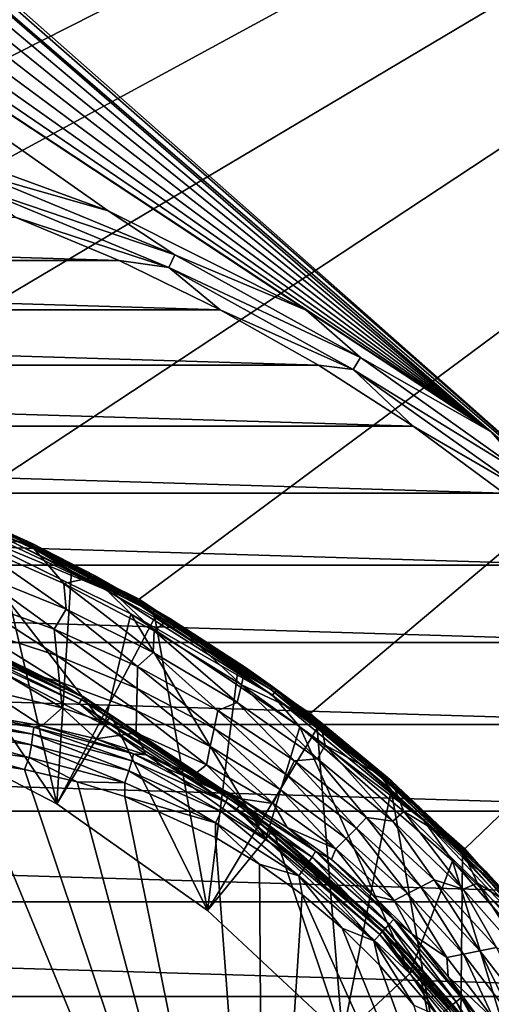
# Model space of a CAD drawing. Header units: metres. Extents: x -50 to 50, y -86 to 50.
# Tile 249 of 256: x 9.75 to 16.65, y 13.99 to 28.4. Entities that reach past the tile are written whole.
import ezdxf

# ---------------------------------------------------------------- set-up
doc = ezdxf.new("R2010")
doc.units = ezdxf.units.M
doc.layers.add('solid_MONTA1__SW0001', color=7, linetype='CONTINUOUS')

msp = doc.modelspace()

# ---------------------------------------------------------------- linework, layer by layer
at = {"layer": 'solid_MONTA1__SW0001'}
for points in [[(1.151296, 36.151688, 102.5), (50, 48.000282, 102.5), (19.135229, 20.282431, 102.5)], [(-8.801449, 21.249317, 108.5), (49.207382, 47.907547, 108.5), (-49.207382, 47.907551, 108.5)], [(-8.801449, 21.249317, 108.5), (-5.953105, 22.216209, 108.5), (49.207382, 47.907547, 108.5)], [(-5.953105, 22.216209, 108.5), (-3.001976, 22.803211, 108.5), (49.207382, 47.907547, 108.5)], [(-3.001976, 22.803211, 108.5), (0, 23, 108.5), (49.207382, 47.907547, 108.5)], [(3.001976, 22.803211, 108.5), (49.207382, 47.907547, 108.5), (0, 23, 108.5)], [(3.001976, 22.803211, 108.5), (5.953105, 22.216209, 108.5), (49.207382, 47.907547, 108.5)], [(5.953105, 22.216209, 108.5), (8.801449, 21.249317, 108.5), (49.207382, 47.907547, 108.5)], [(8.801449, 21.249317, 108.5), (11.500178, 19.918446, 108.5), (49.207382, 47.907547, 108.5)], [(11.500178, 19.918446, 108.5), (14.001358, 18.247242, 108.5), (49.207382, 47.907547, 108.5)], [(14.001358, 18.247242, 108.5), (16.263428, 16.263428, 108.5), (49.207382, 47.907547, 108.5)], [(16.263428, 16.263428, 108.5), (18.247242, 14.001358, 108.5), (49.207382, 47.907547, 108.5)], [(1.410386, 35.814053, 102.5), (1.151296, 36.151688, 102.5), (19.135229, 20.282431, 102.5)], [(1.572924, 35.421738, 102.5), (1.410386, 35.814053, 102.5), (19.135229, 20.282431, 102.5)], [(16.651365, 22.366646, 102.5), (1.628471, 35, 102.5), (1.572924, 35.421738, 102.5)], [(1.572924, 35.421738, 102.5), (19.135229, 20.282431, 102.5), (16.651365, 22.366646, 102.5)], [(1.572924, 34.578262, 102.5), (1.628471, 35, 102.5), (16.651365, 22.366646, 102.5)], [(1.410386, 34.185947, 102.5), (1.572924, 34.578262, 102.5), (16.651365, 22.366646, 102.5)], [(1.151296, 33.848312, 102.5), (1.410386, 34.185947, 102.5), (16.651365, 22.366646, 102.5)], [(0.814517, 33.58987, 102.5), (1.151296, 33.848312, 102.5), (16.651365, 22.366646, 102.5)], [(0.421375, 33.426994, 102.5), (0.814517, 33.58987, 102.5), (16.651365, 22.366646, 102.5)], [(0.421375, 33.426994, 102.5), (16.651365, 22.366646, 102.5), (0, 33.37151, 102.5)], [(0, 33.37151, 102.5), (11.044392, 25.603817, 102.5), (7.996583, 26.71307, 102.5)], [(0, 33.37151, 102.5), (13.942542, 24.148226, 102.5), (11.044392, 25.603817, 102.5)], [(0, 33.37151, 102.5), (16.651365, 22.366646, 102.5), (13.942542, 24.148226, 102.5)], [(9.14882, 26.145826, 102.390617), (7.996583, 26.71307, 102.5), (11.044392, 25.603817, 102.5)], [(9.081671, 25.953922, 102.322868), (9.14882, 26.145826, 102.390617), (12.018699, 24.957085, 102.390617)], [(12.018699, 24.957085, 102.390617), (9.14882, 26.145826, 102.390617), (11.044392, 25.603817, 102.5)], [(11.930484, 24.773905, 102.322868), (9.680504, 25.509239, 102.300003), (9.081671, 25.953922, 102.322868)], [(11.930484, 24.773905, 102.322868), (9.081671, 25.953922, 102.322868), (12.018699, 24.957085, 102.390617)], [(-11.203898, 24.877779, 102.300003), (-9.680596, 25.509203, 102.300003), (11.203777, 24.877832, 102.300003)], [(-9.680596, 25.509203, 102.300003), (9.680504, 25.509239, 102.300003), (11.203777, 24.877832, 102.300003)], [(11.930484, 24.773905, 102.322868), (11.203777, 24.877832, 102.300003), (9.680504, 25.509239, 102.300003)], [(12.018699, 24.957085, 102.390617), (11.044392, 25.603817, 102.5), (13.942542, 24.148226, 102.5)], [(11.930484, 24.773905, 102.322868), (12.018699, 24.957085, 102.390617), (14.737434, 23.454493, 102.390617)], [(14.737434, 23.454493, 102.390617), (12.018699, 24.957085, 102.390617), (13.942542, 24.148226, 102.5)], [(-12.685948, 24.155725, 102.300003), (-11.203898, 24.877779, 102.300003), (12.6858, 24.155804, 102.300003)], [(-11.203898, 24.877779, 102.300003), (11.203777, 24.877832, 102.300003), (12.6858, 24.155804, 102.300003)], [(11.930484, 24.773905, 102.322868), (12.6858, 24.155804, 102.300003), (11.203777, 24.877832, 102.300003)], [(14.629265, 23.282343, 102.322868), (12.6858, 24.155804, 102.300003), (11.930484, 24.773905, 102.322868)], [(14.629265, 23.282343, 102.322868), (11.930484, 24.773905, 102.322868), (14.737434, 23.454493, 102.390617)], [(-14.122633, 23.344902, 102.300003), (-12.685948, 24.155725, 102.300003), (14.122458, 23.345009, 102.300003)], [(-12.685948, 24.155725, 102.300003), (12.6858, 24.155804, 102.300003), (14.122458, 23.345009, 102.300003)], [(14.629265, 23.282343, 102.322868), (14.122458, 23.345009, 102.300003), (12.6858, 24.155804, 102.300003)], [(14.737434, 23.454493, 102.390617), (13.942542, 24.148226, 102.5), (16.651365, 22.366646, 102.5)], [(14.629265, 23.282343, 102.322868), (14.737434, 23.454493, 102.390617), (17.270838, 21.656946, 102.390617)], [(17.270838, 21.656946, 102.390617), (14.737434, 23.454493, 102.390617), (16.651365, 22.366646, 102.5)], [(-15.506985, 22.449154, 102.300003), (-14.122633, 23.344902, 102.300003), (15.506783, 22.449293, 102.300003)], [(-14.122633, 23.344902, 102.300003), (14.122458, 23.345009, 102.300003), (15.506783, 22.449293, 102.300003)], [(14.629265, 23.282343, 102.322868), (15.506783, 22.449293, 102.300003), (14.122458, 23.345009, 102.300003)], [(17.144075, 21.49799, 102.322868), (15.506783, 22.449293, 102.300003), (14.629265, 23.282343, 102.322868)], [(17.144075, 21.49799, 102.322868), (14.629265, 23.282343, 102.322868), (17.270838, 21.656946, 102.390617)], [(-16.834574, 21.471603, 102.300003), (-15.506985, 22.449154, 102.300003), (16.834351, 21.471779, 102.300003)], [(-15.506985, 22.449154, 102.300003), (15.506783, 22.449293, 102.300003), (16.834351, 21.471779, 102.300003)], [(17.144075, 21.49799, 102.322868), (16.834351, 21.471779, 102.300003), (15.506783, 22.449293, 102.300003)], [(17.270838, 21.656946, 102.390617), (16.651365, 22.366646, 102.5), (19.135229, 20.282431, 102.5)], [(7.993797, 21.495213, 172.411926), (8.004556, 21.524954, 172.439346), (9.904352, 20.725506, 172.439346)], [(9.890633, 20.697008, 172.411926), (7.993797, 21.495213, 172.411926), (9.904352, 20.725506, 172.439346)], [(9.890633, 20.697008, 172.411926), (8.286725, 21.335541, 172.399994), (7.993797, 21.495213, 172.411926)], [(8.004556, 21.524954, 172.439346), (8.010707, 21.54196, 172.477081), (9.912197, 20.741798, 172.477081)], [(9.904352, 20.725506, 172.439346), (8.004556, 21.524954, 172.439346), (9.912197, 20.741798, 172.477081)], [(8.010707, 21.54196, 172.477081), (8.925754, 21.18681, 172.515091), (9.869634, 20.763868, 172.513657)], [(9.912197, 20.741798, 172.477081), (8.010707, 21.54196, 172.477081), (9.869634, 20.763868, 172.513657)], [(-18.101463, 20.414944, 102.300003), (-16.834574, 21.471603, 102.300003), (18.101221, 20.415159, 102.300003)], [(-16.834574, 21.471603, 102.300003), (16.834351, 21.471779, 102.300003), (18.101221, 20.415159, 102.300003)], [(9.890633, 20.697008, 172.411926), (9.358063, 20.890541, 172.399994), (8.286725, 21.335541, 172.399994)], [(8.455765, 21.356823, 169.471008), (8.423761, 21.275991, 169.621521), (11.023926, 20.052446, 169.621521)], [(11.065808, 20.12863, 169.471008), (8.455765, 21.356823, 169.471008), (11.023926, 20.052446, 169.621521)], [(8.801719, 21.249229, 169.300003), (8.455765, 21.356823, 169.471008), (11.065808, 20.12863, 169.471008)], [(8.706048, 21.018259, 169.733017), (11.023926, 20.052446, 169.621521), (8.423761, 21.275991, 169.621521)], [(8.801449, 21.249317, 108.5), (8.801719, 21.249229, 169.300003), (11.5, 19.918585, 169.300003)], [(8.801449, 21.249317, 108.5), (11.5, 19.918585, 169.300003), (11.500178, 19.918446, 108.5)], [(11.5, 19.918585, 169.300003), (8.801719, 21.249229, 169.300003), (11.065808, 20.12863, 169.471008)], [(9.869634, 20.763868, 172.513657), (8.925754, 21.18681, 172.515091), (9.032763, 20.741879, 174.939468)], [(8.427622, 19.403118, 169.800003), (10.991528, 18.074591, 169.800003), (8.706412, 21.01807, 169.800003)], [(8.706048, 21.018259, 169.733017), (8.706412, 21.01807, 169.800003), (11.374999, 19.702078, 169.800003)], [(8.706048, 21.018259, 169.733017), (11.374999, 19.702078, 169.800003), (11.375, 19.702078, 169.733017)], [(8.706048, 21.018259, 169.733017), (11.375, 19.702078, 169.733017), (11.023926, 20.052446, 169.621521)], [(10.991528, 18.074591, 169.800003), (11.374999, 19.702078, 169.800003), (8.706412, 21.01807, 169.800003)], [(9.358063, 20.890541, 172.399994), (10.290907, 16.922169, 172.399994), (7.890362, 18.166029, 172.399994)], [(9.869634, 20.763868, 172.513657), (9.032763, 20.741879, 174.939468), (10.396892, 20.146954, 174.939468)], [(9.358063, 20.890541, 172.399994), (10.505131, 20.335211, 172.399994), (10.290907, 16.922169, 172.399994)], [(9.890633, 20.697008, 172.411926), (10.505131, 20.335211, 172.399994), (9.358063, 20.890541, 172.399994)], [(10.873976, 20.251553, 172.512222), (9.869634, 20.763868, 172.513657), (10.396892, 20.146954, 174.939468)], [(9.912197, 20.741798, 172.477081), (9.869634, 20.763868, 172.513657), (10.873976, 20.251553, 172.512222)], [(9.032763, 20.741879, 174.939468), (9.112076, 20.303406, 177.39505), (10.427661, 19.771172, 177.39505)], [(10.396892, 20.146954, 174.939468), (9.032763, 20.741879, 174.939468), (10.427661, 19.771172, 177.39505)], [(9.890633, 20.697008, 172.411926), (9.904352, 20.725506, 172.439346), (11.719259, 19.749477, 172.439346)], [(11.703113, 19.722281, 172.411926), (9.890633, 20.697008, 172.411926), (11.719259, 19.749477, 172.439346)], [(11.703113, 19.722281, 172.411926), (10.505131, 20.335211, 172.399994), (9.890633, 20.697008, 172.411926)], [(9.904352, 20.725506, 172.439346), (9.912197, 20.741798, 172.477081), (11.728492, 19.765026, 172.477081)], [(11.719259, 19.749477, 172.439346), (9.904352, 20.725506, 172.439346), (11.728492, 19.765026, 172.477081)], [(11.728492, 19.765026, 172.477081), (9.912197, 20.741798, 172.477081), (10.873976, 20.251553, 172.512222)], [(-19.301382, 19.284395, 102.300003), (-18.101463, 20.414944, 102.300003), (19.301128, 19.284651, 102.300003)], [(-18.101463, 20.414944, 102.300003), (18.101221, 20.415159, 102.300003), (19.301128, 19.284651, 102.300003)], [(10.505131, 20.335211, 172.399994), (11.729242, 19.650549, 172.399994), (10.290907, 16.922169, 172.399994)], [(11.703113, 19.722281, 172.411926), (11.729242, 19.650549, 172.399994), (10.505131, 20.335211, 172.399994)], [(9.112076, 20.303406, 177.39505), (8.999671, 19.928658, 179.839539), (10.255825, 19.479696, 179.839539)], [(10.427661, 19.771172, 177.39505), (9.112076, 20.303406, 177.39505), (10.255825, 19.479696, 179.839539)], [(10.873976, 20.251553, 172.512222), (10.396892, 20.146954, 174.939468), (11.717253, 19.453959, 174.939468)], [(11.944629, 19.637295, 172.510986), (10.873976, 20.251553, 172.512222), (11.717253, 19.453959, 174.939468)], [(11.728492, 19.765026, 172.477081), (10.873976, 20.251553, 172.512222), (11.944629, 19.637295, 172.510986)], [(10.396892, 20.146954, 174.939468), (10.427661, 19.771172, 177.39505), (11.701684, 19.139797, 177.39505)], [(11.717253, 19.453959, 174.939468), (10.396892, 20.146954, 174.939468), (11.701684, 19.139797, 177.39505)], [(11.065808, 20.12863, 169.471008), (11.023926, 20.052446, 169.621521), (13.450237, 18.512663, 169.621521)], [(11.375, 19.702078, 169.733017), (13.450237, 18.512663, 169.621521), (11.023926, 20.052446, 169.621521)], [(13.501337, 18.582996, 169.471008), (11.065808, 20.12863, 169.471008), (13.450237, 18.512663, 169.621521)], [(11.5, 19.918585, 169.300003), (11.065808, 20.12863, 169.471008), (13.501337, 18.582996, 169.471008)], [(8.999671, 19.928658, 179.839539), (9.087011, 19.482925, 182.284042), (10.293726, 19.095528, 182.284042)], [(10.255825, 19.479696, 179.839539), (8.999671, 19.928658, 179.839539), (10.293726, 19.095528, 182.284042)], [(14.001513, 18.247128, 169.300003), (11.5, 19.918585, 169.300003), (13.501337, 18.582996, 169.471008)], [(11.500178, 19.918446, 108.5), (11.5, 19.918585, 169.300003), (14.001513, 18.247128, 169.300003)], [(11.500178, 19.918446, 108.5), (14.001513, 18.247128, 169.300003), (14.001358, 18.247242, 108.5)], [(10.427661, 19.771172, 177.39505), (10.255825, 19.479696, 179.839539), (11.473887, 18.934471, 179.839539)], [(11.701684, 19.139797, 177.39505), (10.427661, 19.771172, 177.39505), (11.473887, 18.934471, 179.839539)], [(11.703113, 19.722281, 172.411926), (11.719259, 19.749477, 172.439346), (13.444421, 18.622416, 172.439346)], [(11.719259, 19.749477, 172.439346), (11.728492, 19.765026, 172.477081), (13.454967, 18.637104, 172.477081)], [(13.444421, 18.622416, 172.439346), (11.719259, 19.749477, 172.439346), (13.454967, 18.637104, 172.477081)], [(11.728492, 19.765026, 172.477081), (11.944629, 19.637295, 172.510986), (13.053831, 18.920971, 172.509979)], [(13.454967, 18.637104, 172.477081), (11.728492, 19.765026, 172.477081), (13.053831, 18.920971, 172.509979)], [(8.152358, 19.681534, 169.866348), (10.651569, 18.44906, 169.866348), (8.126533, 19.619184, 169.817276)], [(8.126533, 19.619184, 169.817276), (10.617826, 18.390615, 169.817276), (8.427622, 19.403118, 169.800003)], [(10.651569, 18.44906, 169.866348), (10.617826, 18.390615, 169.817276), (8.126533, 19.619184, 169.817276)], [(8.168272, 19.719954, 169.938705), (10.672361, 18.485073, 169.938705), (8.152358, 19.681534, 169.866348)], [(10.672361, 18.485073, 169.938705), (10.651569, 18.44906, 169.866348), (8.152358, 19.681534, 169.866348)], [(8.171502, 19.727751, 170.021729), (10.676582, 18.492382, 170.021729), (8.168272, 19.719954, 169.938705)], [(10.676582, 18.492382, 170.021729), (10.672361, 18.485073, 169.938705), (8.168272, 19.719954, 169.938705)], [(8.171502, 19.727751, 170.021729), (8.496715, 19.561399, 170.100891), (10.676582, 18.492382, 170.021729)], [(11.729242, 19.650549, 172.399994), (12.498887, 15.363619, 172.399994), (10.290907, 16.922169, 172.399994)], [(10.991528, 18.074591, 169.800003), (13.350351, 16.409586, 169.800003), (11.374999, 19.702078, 169.800003)], [(13.350351, 16.409586, 169.800003), (13.848977, 18.049007, 169.800003), (11.374999, 19.702078, 169.800003)], [(11.375, 19.702078, 169.733017), (11.374999, 19.702078, 169.800003), (13.848977, 18.049007, 169.800003)], [(11.375, 19.702078, 169.733017), (13.848977, 18.049007, 169.800003), (13.849322, 18.048788, 169.733017)], [(11.375, 19.702078, 169.733017), (13.849322, 18.048788, 169.733017), (13.450237, 18.512663, 169.621521)], [(13.425974, 18.596724, 172.411926), (11.703113, 19.722281, 172.411926), (13.444421, 18.622416, 172.439346)], [(13.425974, 18.596724, 172.411926), (11.729242, 19.650549, 172.399994), (11.703113, 19.722281, 172.411926)], [(11.944629, 19.637295, 172.510986), (11.717253, 19.453959, 174.939468), (12.997794, 18.663464, 174.939468)], [(11.729242, 19.650549, 172.399994), (12.940668, 18.876797, 172.399994), (12.498887, 15.363619, 172.399994)], [(13.425974, 18.596724, 172.411926), (12.940668, 18.876797, 172.399994), (11.729242, 19.650549, 172.399994)], [(13.053831, 18.920971, 172.509979), (11.944629, 19.637295, 172.510986), (12.997794, 18.663464, 174.939468)], [(7.890362, 18.166029, 172.399994), (10.290907, 16.922169, 172.399994), (8.496715, 19.561399, 170.100891)], [(10.290907, 16.922169, 172.399994), (11.081185, 18.222233, 170.100891), (8.496715, 19.561399, 170.100891)], [(10.676582, 18.492382, 170.021729), (8.496715, 19.561399, 170.100891), (11.081185, 18.222233, 170.100891)], [(9.087011, 19.482925, 182.284042), (9.174345, 19.037195, 184.728546), (10.331618, 18.711361, 184.728546)], [(10.293726, 19.095528, 182.284042), (9.087011, 19.482925, 182.284042), (10.331618, 18.711361, 184.728546)], [(10.255825, 19.479696, 179.839539), (10.293726, 19.095528, 182.284042), (11.466792, 18.611103, 182.284042)], [(11.473887, 18.934471, 179.839539), (10.255825, 19.479696, 179.839539), (11.466792, 18.611103, 182.284042)], [(10.617826, 18.390615, 169.817276), (10.991528, 18.074591, 169.800003), (8.427622, 19.403118, 169.800003)], [(11.717253, 19.453959, 174.939468), (11.701684, 19.139797, 177.39505), (12.932818, 18.408913, 177.39505)], [(12.997794, 18.663464, 174.939468), (11.717253, 19.453959, 174.939468), (12.932818, 18.408913, 177.39505)], [(-20.430897, 18.083454, 102.300003), (-19.301382, 19.284395, 102.300003), (20.430635, 18.08375, 102.300003)], [(-19.301382, 19.284395, 102.300003), (19.301128, 19.284651, 102.300003), (20.430635, 18.08375, 102.300003)], [(9.174345, 19.037195, 184.728546), (9.2617, 18.591461, 187.17305), (10.369534, 18.32719, 187.17305)], [(10.331618, 18.711361, 184.728546), (9.174345, 19.037195, 184.728546), (10.369534, 18.32719, 187.17305)], [(10.293726, 19.095528, 182.284042), (10.331618, 18.711361, 184.728546), (11.459688, 18.287737, 184.728546)], [(11.466792, 18.611103, 182.284042), (10.293726, 19.095528, 182.284042), (11.459688, 18.287737, 184.728546)], [(11.701684, 19.139797, 177.39505), (11.473887, 18.934471, 179.839539), (12.648987, 18.289869, 179.839539)], [(12.932818, 18.408913, 177.39505), (11.701684, 19.139797, 177.39505), (12.648987, 18.289869, 179.839539)], [(11.473887, 18.934471, 179.839539), (11.466792, 18.611103, 182.284042), (12.593681, 18.025417, 182.284042)], [(12.648987, 18.289869, 179.839539), (11.473887, 18.934471, 179.839539), (12.593681, 18.025417, 182.284042)], [(14.147047, 18.122215, 172.509201), (13.053831, 18.920971, 172.509979), (12.997794, 18.663464, 174.939468)], [(13.454967, 18.637104, 172.477081), (13.053831, 18.920971, 172.509979), (14.147047, 18.122215, 172.509201)], [(12.940668, 18.876797, 172.399994), (14.10288, 18.030291, 172.399994), (12.498887, 15.363619, 172.399994)], [(13.425974, 18.596724, 172.411926), (14.10288, 18.030291, 172.399994), (12.940668, 18.876797, 172.399994)], [(9.237126, 18.210239, 189.350082), (10.074343, 18.067219, 189.301804), (9.2617, 18.591461, 187.17305)], [(10.074343, 18.067219, 189.301804), (10.369534, 18.32719, 187.17305), (9.2617, 18.591461, 187.17305)], [(10.331618, 18.711361, 184.728546), (10.369534, 18.32719, 187.17305), (11.452608, 17.964363, 187.17305)], [(11.459688, 18.287737, 184.728546), (10.331618, 18.711361, 184.728546), (11.452608, 17.964363, 187.17305)], [(11.466792, 18.611103, 182.284042), (11.459688, 18.287737, 184.728546), (12.538367, 17.760969, 184.728546)], [(12.593681, 18.025417, 182.284042), (11.466792, 18.611103, 182.284042), (12.538367, 17.760969, 184.728546)], [(12.997794, 18.663464, 174.939468), (12.932818, 18.408913, 177.39505), (14.106244, 17.583654, 177.39505)], [(14.22023, 17.780771, 174.939468), (12.997794, 18.663464, 174.939468), (14.106244, 17.583654, 177.39505)], [(14.147047, 18.122215, 172.509201), (12.997794, 18.663464, 174.939468), (14.22023, 17.780771, 174.939468)], [(13.425974, 18.596724, 172.411926), (13.444421, 18.622416, 172.439346), (15.061206, 17.344385, 172.439346)], [(15.040469, 17.320503, 172.411926), (13.425974, 18.596724, 172.411926), (15.061206, 17.344385, 172.439346)], [(15.040469, 17.320503, 172.411926), (14.10288, 18.030291, 172.399994), (13.425974, 18.596724, 172.411926)], [(13.444421, 18.622416, 172.439346), (13.454967, 18.637104, 172.477081), (15.073063, 17.35804, 172.477081)], [(15.061206, 17.344385, 172.439346), (13.444421, 18.622416, 172.439346), (15.073063, 17.35804, 172.477081)], [(15.073063, 17.35804, 172.477081), (13.454967, 18.637104, 172.477081), (14.147047, 18.122215, 172.509201)], [(10.651569, 18.44906, 169.866348), (12.96853, 16.900917, 169.866348), (10.617826, 18.390615, 169.817276)], [(10.672361, 18.485073, 169.938705), (12.993844, 16.933907, 169.938705), (10.651569, 18.44906, 169.866348)], [(12.993844, 16.933907, 169.938705), (12.96853, 16.900917, 169.866348), (10.651569, 18.44906, 169.866348)], [(10.676582, 18.492382, 170.021729), (12.998982, 16.940603, 170.021729), (10.672361, 18.485073, 169.938705)], [(12.998982, 16.940603, 170.021729), (12.993844, 16.933907, 169.938705), (10.672361, 18.485073, 169.938705)], [(10.676582, 18.492382, 170.021729), (11.081185, 18.222233, 170.100891), (12.998982, 16.940603, 170.021729)], [(13.501337, 18.582996, 169.471008), (13.450237, 18.512663, 169.621521), (15.66443, 16.680923, 169.621521)], [(13.849322, 18.048788, 169.733017), (15.66443, 16.680923, 169.621521), (13.450237, 18.512663, 169.621521)], [(15.723942, 16.744297, 169.471008), (13.501337, 18.582996, 169.471008), (15.66443, 16.680923, 169.621521)], [(14.001513, 18.247128, 169.300003), (13.501337, 18.582996, 169.471008), (15.723942, 16.744297, 169.471008)], [(10.074343, 18.067219, 189.301804), (10.870352, 17.875572, 189.254318), (10.369534, 18.32719, 187.17305)], [(10.870352, 17.875572, 189.254318), (11.452608, 17.964363, 187.17305), (10.369534, 18.32719, 187.17305)], [(10.617826, 18.390615, 169.817276), (12.927446, 16.847376, 169.817276), (10.991528, 18.074591, 169.800003)], [(12.96853, 16.900917, 169.866348), (12.927446, 16.847376, 169.817276), (10.617826, 18.390615, 169.817276)], [(12.932818, 18.408913, 177.39505), (12.648987, 18.289869, 179.839539), (13.770393, 17.550362, 179.839539)], [(14.106244, 17.583654, 177.39505), (12.932818, 18.408913, 177.39505), (13.770393, 17.550362, 179.839539)], [(9.943484, 17.940619, 189.641449), (8.475551, 18.256601, 189.528122), (8.472321, 18.15016, 189.703568)], [(8.475551, 18.256601, 189.528122), (9.95617, 18.045517, 189.4655), (9.237126, 18.210239, 189.350082)], [(9.943484, 17.940619, 189.641449), (9.95617, 18.045517, 189.4655), (8.475551, 18.256601, 189.528122)], [(9.95617, 18.045517, 189.4655), (10.074343, 18.067219, 189.301804), (9.237126, 18.210239, 189.350082)], [(10.290907, 16.922169, 172.399994), (12.498887, 15.363619, 172.399994), (11.081185, 18.222233, 170.100891)], [(12.498887, 15.363619, 172.399994), (13.459235, 16.543623, 170.100891), (11.081185, 18.222233, 170.100891)], [(12.998982, 16.940603, 170.021729), (11.081185, 18.222233, 170.100891), (13.459235, 16.543623, 170.100891)], [(11.459688, 18.287737, 184.728546), (11.452608, 17.964363, 187.17305), (12.483078, 17.49651, 187.17305)], [(12.538367, 17.760969, 184.728546), (11.459688, 18.287737, 184.728546), (12.483078, 17.49651, 187.17305)], [(12.648987, 18.289869, 179.839539), (12.593681, 18.025417, 182.284042), (13.666616, 17.342739, 182.284042)], [(13.770393, 17.550362, 179.839539), (12.648987, 18.289869, 179.839539), (13.666616, 17.342739, 182.284042)], [(14.001358, 18.247242, 108.5), (14.001513, 18.247128, 169.300003), (16.263456, 16.263456, 169.300003)], [(14.001358, 18.247242, 108.5), (16.263456, 16.263456, 169.300003), (16.263428, 16.263428, 108.5)], [(16.263456, 16.263456, 169.300003), (14.001513, 18.247128, 169.300003), (15.723942, 16.744297, 169.471008)], [(-21.486507, 16.81555, 102.300003), (-20.430897, 18.083454, 102.300003), (21.486244, 16.815887, 102.300003)], [(-20.430897, 18.083454, 102.300003), (20.430635, 18.08375, 102.300003), (21.486244, 16.815887, 102.300003)], [(8.472321, 18.15016, 189.703568), (8.462996, 17.993855, 189.843216), (9.919557, 17.786566, 189.781845)], [(9.943484, 17.940619, 189.641449), (8.472321, 18.15016, 189.703568), (9.919557, 17.786566, 189.781845)], [(11.390581, 17.555117, 189.571487), (9.95617, 18.045517, 189.4655), (9.943484, 17.940619, 189.641449)], [(9.95617, 18.045517, 189.4655), (11.416922, 17.655998, 189.394714), (10.074343, 18.067219, 189.301804)], [(11.390581, 17.555117, 189.571487), (11.416922, 17.655998, 189.394714), (9.95617, 18.045517, 189.4655)], [(11.416922, 17.655998, 189.394714), (10.870352, 17.875572, 189.254318), (10.074343, 18.067219, 189.301804)], [(12.927446, 16.847376, 169.817276), (13.350351, 16.409586, 169.800003), (10.991528, 18.074591, 169.800003)], [(14.10288, 18.030291, 172.399994), (14.474751, 13.518272, 172.399994), (12.498887, 15.363619, 172.399994)], [(12.593681, 18.025417, 182.284042), (12.538367, 17.760969, 184.728546), (13.562831, 17.135124, 184.728546)], [(13.666616, 17.342739, 182.284042), (12.593681, 18.025417, 182.284042), (13.562831, 17.135124, 184.728546)], [(13.350351, 16.409586, 169.800003), (15.460173, 14.439109, 169.800003), (13.848977, 18.049007, 169.800003)], [(15.460173, 14.439109, 169.800003), (16.086634, 16.086634, 169.800003), (13.848977, 18.049007, 169.800003)], [(13.849322, 18.048788, 169.733017), (13.848977, 18.049007, 169.800003), (16.086634, 16.086634, 169.800003)], [(13.849322, 18.048788, 169.733017), (16.086634, 16.086634, 169.800003), (16.086679, 16.086679, 169.733017)], [(13.849322, 18.048788, 169.733017), (16.086679, 16.086679, 169.733017), (15.66443, 16.680923, 169.621521)], [(14.10288, 18.030291, 172.399994), (15.189004, 17.126648, 172.399994), (14.474751, 13.518272, 172.399994)], [(15.040469, 17.320503, 172.411926), (15.189004, 17.126648, 172.399994), (14.10288, 18.030291, 172.399994)], [(15.195894, 17.253311, 172.508698), (14.147047, 18.122215, 172.509201), (14.22023, 17.780771, 174.939468)], [(15.073063, 17.35804, 172.477081), (14.147047, 18.122215, 172.509201), (15.195894, 17.253311, 172.508698)], [(8.462996, 17.993855, 189.843216), (8.448785, 17.807957, 189.92897), (9.887492, 17.603342, 189.86853)], [(9.919557, 17.786566, 189.781845), (8.462996, 17.993855, 189.843216), (9.887492, 17.603342, 189.86853)], [(9.943484, 17.940619, 189.641449), (9.919557, 17.786566, 189.781845), (11.345939, 17.406935, 189.71315)], [(11.390581, 17.555117, 189.571487), (9.943484, 17.940619, 189.641449), (11.345939, 17.406935, 189.71315)], [(10.870352, 17.875572, 189.254318), (11.595729, 17.640009, 189.2099), (11.452608, 17.964363, 187.17305)], [(11.416922, 17.655998, 189.394714), (11.595729, 17.640009, 189.2099), (10.870352, 17.875572, 189.254318)], [(12.299349, 17.347406, 189.166718), (12.483078, 17.49651, 187.17305), (11.452608, 17.964363, 187.17305)], [(11.595729, 17.640009, 189.2099), (12.299349, 17.347406, 189.166718), (11.452608, 17.964363, 187.17305)], [(8.448785, 17.807957, 189.92897), (8.95886, 17.559971, 189.936066), (9.816969, 17.424322, 189.899261)], [(9.887492, 17.603342, 189.86853), (8.448785, 17.807957, 189.92897), (9.816969, 17.424322, 189.899261)], [(9.919557, 17.786566, 189.781845), (9.887492, 17.603342, 189.86853), (11.288785, 17.230677, 189.801346)], [(11.345939, 17.406935, 189.71315), (9.919557, 17.786566, 189.781845), (11.288785, 17.230677, 189.801346)], [(12.538367, 17.760969, 184.728546), (12.483078, 17.49651, 187.17305), (13.459071, 16.927492, 187.17305)], [(13.562831, 17.135124, 184.728546), (12.538367, 17.760969, 184.728546), (13.459071, 16.927492, 187.17305)], [(14.22023, 17.780771, 174.939468), (14.106244, 17.583654, 177.39505), (15.210792, 16.669821, 177.39505)], [(15.371753, 16.811668, 174.939468), (14.22023, 17.780771, 174.939468), (15.210792, 16.669821, 177.39505)], [(15.195894, 17.253311, 172.508698), (14.22023, 17.780771, 174.939468), (15.371753, 16.811668, 174.939468)], [(9.887492, 17.603342, 189.86853), (9.816969, 17.424322, 189.899261), (10.590638, 17.247175, 189.863449)], [(11.288785, 17.230677, 189.801346), (9.887492, 17.603342, 189.86853), (10.590638, 17.247175, 189.863449)], [(12.764651, 16.949968, 189.497406), (11.416922, 17.655998, 189.394714), (11.390581, 17.555117, 189.571487)], [(11.416922, 17.655998, 189.394714), (12.805422, 17.044012, 189.319595), (11.595729, 17.640009, 189.2099)], [(12.764651, 16.949968, 189.497406), (12.805422, 17.044012, 189.319595), (11.416922, 17.655998, 189.394714)], [(12.805422, 17.044012, 189.319595), (12.299349, 17.347406, 189.166718), (11.595729, 17.640009, 189.2099)], [(14.106244, 17.583654, 177.39505), (13.770393, 17.550362, 179.839539), (14.828274, 16.721287, 179.839539)], [(15.210792, 16.669821, 177.39505), (14.106244, 17.583654, 177.39505), (14.828274, 16.721287, 179.839539)], [(8.884891, 6.987408, 190.003082), (13.32256, 6.986027, 189.772842), (8.95886, 17.559971, 189.936066)], [(13.32256, 6.986027, 189.772842), (9.816969, 17.424322, 189.899261), (8.95886, 17.559971, 189.936066)], [(11.390581, 17.555117, 189.571487), (11.345939, 17.406935, 189.71315), (12.698202, 16.811785, 189.64061)], [(12.764651, 16.949968, 189.497406), (11.390581, 17.555117, 189.571487), (12.698202, 16.811785, 189.64061)], [(12.299349, 17.347406, 189.166718), (12.987725, 16.994678, 189.124573), (12.483078, 17.49651, 187.17305)], [(12.987725, 16.994678, 189.124573), (13.459071, 16.927492, 187.17305), (12.483078, 17.49651, 187.17305)], [(13.770393, 17.550362, 179.839539), (13.666616, 17.342739, 182.284042), (14.678033, 16.568365, 182.284042)], [(14.828274, 16.721287, 179.839539), (13.770393, 17.550362, 179.839539), (14.678033, 16.568365, 182.284042)], [(13.32256, 6.986027, 189.772842), (10.590638, 17.247175, 189.863449), (9.816969, 17.424322, 189.899261)], [(11.345939, 17.406935, 189.71315), (11.288785, 17.230677, 189.801346), (12.614693, 16.647383, 189.730652)], [(12.698202, 16.811785, 189.64061), (11.345939, 17.406935, 189.71315), (12.614693, 16.647383, 189.730652)], [(12.805422, 17.044012, 189.319595), (12.987725, 16.994678, 189.124573), (12.299349, 17.347406, 189.166718)], [(13.666616, 17.342739, 182.284042), (13.562831, 17.135124, 184.728546), (14.527782, 16.415451, 184.728546)], [(14.678033, 16.568365, 182.284042), (13.666616, 17.342739, 182.284042), (14.527782, 16.415451, 184.728546)], [(15.040469, 17.320503, 172.411926), (15.061206, 17.344385, 172.439346), (16.554798, 15.92442, 172.439346)], [(16.532005, 15.902492, 172.411926), (15.040469, 17.320503, 172.411926), (16.554798, 15.92442, 172.439346)], [(16.532005, 15.902492, 172.411926), (15.189004, 17.126648, 172.399994), (15.040469, 17.320503, 172.411926)], [(15.061206, 17.344385, 172.439346), (15.073063, 17.35804, 172.477081), (16.567829, 15.936958, 172.477081)], [(16.554798, 15.92442, 172.439346), (15.061206, 17.344385, 172.439346), (16.567829, 15.936958, 172.477081)], [(15.073063, 17.35804, 172.477081), (15.195894, 17.253311, 172.508698), (16.193331, 16.320282, 172.508499)], [(16.567829, 15.936958, 172.477081), (15.073063, 17.35804, 172.477081), (16.193331, 16.320282, 172.508499)], [(11.288785, 17.230677, 189.801346), (10.590638, 17.247175, 189.863449), (11.289467, 17.029644, 189.829056)], [(13.32256, 6.986027, 189.772842), (11.289467, 17.029644, 189.829056), (10.590638, 17.247175, 189.863449)], [(12.614693, 16.647383, 189.730652), (11.288785, 17.230677, 189.801346), (11.289467, 17.029644, 189.829056)], [(16.193331, 16.320282, 172.508499), (15.195894, 17.253311, 172.508698), (15.371753, 16.811668, 174.939468)], [(12.614693, 16.647383, 189.730652), (11.289467, 17.029644, 189.829056), (12.61469, 16.432047, 189.758636)], [(13.32256, 6.986027, 189.772842), (12.61469, 16.432047, 189.758636), (11.289467, 17.029644, 189.829056)], [(14.028319, 16.1439, 189.422928), (12.805422, 17.044012, 189.319595), (12.764651, 16.949968, 189.497406)], [(12.805422, 17.044012, 189.319595), (14.081562, 16.229334, 189.244095), (12.987725, 16.994678, 189.124573)], [(14.028319, 16.1439, 189.422928), (14.081562, 16.229334, 189.244095), (12.805422, 17.044012, 189.319595)], [(13.562831, 17.135124, 184.728546), (13.459071, 16.927492, 187.17305), (14.377557, 16.262516, 187.17305)], [(14.527782, 16.415451, 184.728546), (13.562831, 17.135124, 184.728546), (14.377557, 16.262516, 187.17305)], [(15.189004, 17.126648, 172.399994), (16.18055, 11.421612, 172.399994), (14.474751, 13.518272, 172.399994)], [(15.189004, 17.126648, 172.399994), (16.231148, 16.140896, 172.399994), (16.18055, 11.421612, 172.399994)], [(16.532005, 15.902492, 172.411926), (16.231148, 16.140896, 172.399994), (15.189004, 17.126648, 172.399994)], [(12.764651, 16.949968, 189.497406), (12.698202, 16.811785, 189.64061), (13.942981, 16.018299, 189.567703)], [(14.028319, 16.1439, 189.422928), (12.764651, 16.949968, 189.497406), (13.942981, 16.018299, 189.567703)], [(12.96853, 16.900917, 169.866348), (15.063594, 15.063594, 169.866348), (12.927446, 16.847376, 169.817276)], [(12.993844, 16.933907, 169.938705), (15.092999, 15.092999, 169.938705), (12.96853, 16.900917, 169.866348)], [(15.092999, 15.092999, 169.938705), (15.063594, 15.063594, 169.866348), (12.96853, 16.900917, 169.866348)], [(12.987725, 16.994678, 189.124573), (13.662518, 16.579287, 189.083496), (13.459071, 16.927492, 187.17305)], [(14.081562, 16.229334, 189.244095), (13.662518, 16.579287, 189.083496), (12.987725, 16.994678, 189.124573)], [(12.998982, 16.940603, 170.021729), (15.098968, 15.098968, 170.021729), (12.993844, 16.933907, 169.938705)], [(15.098968, 15.098968, 170.021729), (15.092999, 15.092999, 169.938705), (12.993844, 16.933907, 169.938705)], [(12.998982, 16.940603, 170.021729), (13.459235, 16.543623, 170.100891), (15.098968, 15.098968, 170.021729)], [(13.662518, 16.579287, 189.083496), (14.377557, 16.262516, 187.17305), (13.459071, 16.927492, 187.17305)], [(-22.463045, 15.486835, 102.300003), (-21.486507, 16.81555, 102.300003), (22.462786, 15.487211, 102.300003)], [(-21.486507, 16.81555, 102.300003), (21.486244, 16.815887, 102.300003), (22.462786, 15.487211, 102.300003)], [(12.698202, 16.811785, 189.64061), (12.614693, 16.647383, 189.730652), (13.836614, 15.868819, 189.659637)], [(13.942981, 16.018299, 189.567703), (12.698202, 16.811785, 189.64061), (13.836614, 15.868819, 189.659637)], [(12.927446, 16.847376, 169.817276), (15.015874, 15.015874, 169.817276), (13.350351, 16.409586, 169.800003)], [(15.063594, 15.063594, 169.866348), (15.015874, 15.015874, 169.817276), (12.927446, 16.847376, 169.817276)], [(14.828274, 16.721287, 179.839539), (14.678033, 16.568365, 182.284042), (15.620225, 15.709035, 182.284042)], [(15.815989, 15.809148, 179.839539), (14.828274, 16.721287, 179.839539), (15.620225, 15.709035, 182.284042)], [(15.210792, 16.669821, 177.39505), (14.828274, 16.721287, 179.839539), (15.815989, 15.809148, 179.839539)], [(15.371753, 16.811668, 174.939468), (15.210792, 16.669821, 177.39505), (16.241253, 15.674023, 177.39505)], [(16.44858, 15.762489, 174.939468), (15.371753, 16.811668, 174.939468), (16.241253, 15.674023, 177.39505)], [(16.193331, 16.320282, 172.508499), (15.371753, 16.811668, 174.939468), (16.44858, 15.762489, 174.939468)], [(15.723942, 16.744297, 169.471008), (15.66443, 16.680923, 169.621521), (17.631586, 14.586116, 169.621521)], [(17.69857, 14.641531, 169.471008), (15.723942, 16.744297, 169.471008), (17.631586, 14.586116, 169.621521)], [(16.263456, 16.263456, 169.300003), (15.723942, 16.744297, 169.471008), (17.69857, 14.641531, 169.471008)], [(12.614693, 16.647383, 189.730652), (12.61469, 16.432047, 189.758636), (13.26113, 16.042086, 189.721893)], [(13.836614, 15.868819, 189.659637), (12.614693, 16.647383, 189.730652), (13.26113, 16.042086, 189.721893)], [(13.662518, 16.579287, 189.083496), (14.311887, 16.106434, 189.044266), (14.377557, 16.262516, 187.17305)], [(14.081562, 16.229334, 189.244095), (14.311887, 16.106434, 189.044266), (13.662518, 16.579287, 189.083496)], [(16.241253, 15.674023, 177.39505), (15.210792, 16.669821, 177.39505), (15.815989, 15.809148, 179.839539)], [(16.086679, 16.086679, 169.733017), (17.631586, 14.586116, 169.621521), (15.66443, 16.680923, 169.621521)], [(12.498887, 15.363619, 172.399994), (14.474751, 13.518272, 172.399994), (13.459235, 16.543623, 170.100891)], [(13.32256, 6.986027, 189.772842), (13.26113, 16.042086, 189.721893), (12.61469, 16.432047, 189.758636)], [(14.474751, 13.518272, 172.399994), (15.586565, 14.556835, 170.100891), (13.459235, 16.543623, 170.100891)], [(15.098968, 15.098968, 170.021729), (13.459235, 16.543623, 170.100891), (15.586565, 14.556835, 170.100891)], [(14.678033, 16.568365, 182.284042), (14.527782, 16.415451, 184.728546), (15.424452, 15.608931, 184.728546)], [(15.620225, 15.709035, 182.284042), (14.678033, 16.568365, 182.284042), (15.424452, 15.608931, 184.728546)], [(15.015874, 15.015874, 169.817276), (15.460173, 14.439109, 169.800003), (13.350351, 16.409586, 169.800003)], [(14.527782, 16.415451, 184.728546), (14.377557, 16.262516, 187.17305), (15.228703, 15.508802, 187.17305)], [(15.424452, 15.608931, 184.728546), (14.527782, 16.415451, 184.728546), (15.228703, 15.508802, 187.17305)], [(17.142536, 15.320601, 172.508606), (16.193331, 16.320282, 172.508499), (16.44858, 15.762489, 174.939468)], [(16.567829, 15.936958, 172.477081), (16.193331, 16.320282, 172.508499), (17.142536, 15.320601, 172.508606)], [(14.028319, 16.1439, 189.422928), (13.942981, 16.018299, 189.567703), (15.058012, 15.051506, 189.497787)], [(15.160022, 15.161964, 189.351471), (14.081562, 16.229334, 189.244095), (14.028319, 16.1439, 189.422928)], [(15.160022, 15.161964, 189.351471), (14.028319, 16.1439, 189.422928), (15.058012, 15.051506, 189.497787)], [(14.081562, 16.229334, 189.244095), (15.224265, 15.237036, 189.1716), (14.311887, 16.106434, 189.044266)], [(15.160022, 15.161964, 189.351471), (15.224265, 15.237036, 189.1716), (14.081562, 16.229334, 189.244095)], [(14.311887, 16.106434, 189.044266), (14.923911, 15.583641, 189.00795), (14.377557, 16.262516, 187.17305)], [(14.923911, 15.583641, 189.00795), (15.228703, 15.508802, 187.17305), (14.377557, 16.262516, 187.17305)], [(16.263428, 16.263428, 108.5), (16.263456, 16.263456, 169.300003), (18.247128, 14.001513, 169.300003)], [(16.263428, 16.263428, 108.5), (18.247128, 14.001513, 169.300003), (18.247242, 14.001358, 108.5)], [(18.247128, 14.001513, 169.300003), (16.263456, 16.263456, 169.300003), (17.69857, 14.641531, 169.471008)], [(13.836614, 15.868819, 189.659637), (13.26113, 16.042086, 189.721893), (13.882291, 15.596692, 189.685181)], [(13.32256, 6.986027, 189.772842), (13.882291, 15.596692, 189.685181), (13.26113, 16.042086, 189.721893)], [(13.942981, 16.018299, 189.567703), (13.836614, 15.868819, 189.659637), (14.931468, 14.919987, 189.591583)], [(15.058012, 15.051506, 189.497787), (13.942981, 16.018299, 189.567703), (14.931468, 14.919987, 189.591583)], [(15.224265, 15.237036, 189.1716), (14.923911, 15.583641, 189.00795), (14.311887, 16.106434, 189.044266)], [(15.460173, 14.439109, 169.800003), (17.282619, 12.199029, 169.800003), (16.086634, 16.086634, 169.800003)], [(16.086679, 16.086679, 169.733017), (16.086634, 16.086634, 169.800003), (18.049007, 13.848977, 169.800003)], [(17.282619, 12.199029, 169.800003), (18.049007, 13.848977, 169.800003), (16.086634, 16.086634, 169.800003)], [(16.086679, 16.086679, 169.733017), (18.049007, 13.848977, 169.800003), (18.048788, 13.849322, 169.733017)], [(16.086679, 16.086679, 169.733017), (18.048788, 13.849322, 169.733017), (17.631586, 14.586116, 169.621521)], [(16.231148, 16.140896, 172.399994), (17.215746, 15.087726, 172.399994), (16.18055, 11.421612, 172.399994)], [(16.532005, 15.902492, 172.411926), (17.215746, 15.087726, 172.399994), (16.231148, 16.140896, 172.399994)], [(13.836614, 15.868819, 189.659637), (13.882291, 15.596692, 189.685181), (14.468469, 15.10256, 189.649307)], [(14.931468, 14.919987, 189.591583), (13.836614, 15.868819, 189.659637), (14.468469, 15.10256, 189.649307)], [(16.532005, 15.902492, 172.411926), (16.554798, 15.92442, 172.439346), (17.915907, 14.376981, 172.439346)], [(17.891237, 14.35719, 172.411926), (16.532005, 15.902492, 172.411926), (17.915907, 14.376981, 172.439346)], [(17.891237, 14.35719, 172.411926), (17.215746, 15.087726, 172.399994), (16.532005, 15.902492, 172.411926)], [(16.554798, 15.92442, 172.439346), (16.567829, 15.936958, 172.477081), (17.930014, 14.388296, 172.477081)], [(17.915907, 14.376981, 172.439346), (16.554798, 15.92442, 172.439346), (17.930014, 14.388296, 172.477081)], [(17.930014, 14.388296, 172.477081), (16.567829, 15.936958, 172.477081), (17.142536, 15.320601, 172.508606)], [(15.620225, 15.709035, 182.284042), (15.424452, 15.608931, 184.728546), (16.243719, 14.723087, 184.728546)], [(15.815989, 15.809148, 179.839539), (15.620225, 15.709035, 182.284042), (16.485558, 14.771819, 182.284042)], [(16.485558, 14.771819, 182.284042), (15.620225, 15.709035, 182.284042), (16.243719, 14.723087, 184.728546)], [(16.727386, 14.820561, 179.839539), (15.815989, 15.809148, 179.839539), (16.485558, 14.771819, 182.284042)], [(16.241253, 15.674023, 177.39505), (15.815989, 15.809148, 179.839539), (16.727386, 14.820561, 179.839539)], [(16.44858, 15.762489, 174.939468), (16.241253, 15.674023, 177.39505), (17.192619, 14.602394, 177.39505)], [(17.447124, 14.638701, 174.939468), (16.44858, 15.762489, 174.939468), (17.192619, 14.602394, 177.39505)], [(17.142536, 15.320601, 172.508606), (16.44858, 15.762489, 174.939468), (17.447124, 14.638701, 174.939468)], [(13.32256, 6.986027, 189.772842), (17.754503, 6.984094, 189.450638), (13.882291, 15.596692, 189.685181)], [(13.882291, 15.596692, 189.685181), (17.754503, 6.984094, 189.450638), (14.468469, 15.10256, 189.649307)], [(14.923911, 15.583641, 189.00795), (15.494037, 15.01423, 188.975174), (15.228703, 15.508802, 187.17305)], [(15.224265, 15.237036, 189.1716), (15.494037, 15.01423, 188.975174), (14.923911, 15.583641, 189.00795)], [(15.424452, 15.608931, 184.728546), (15.228703, 15.508802, 187.17305), (16.001904, 14.674329, 187.17305)], [(16.243719, 14.723087, 184.728546), (15.424452, 15.608931, 184.728546), (16.001904, 14.674329, 187.17305)], [(17.192619, 14.602394, 177.39505), (16.241253, 15.674023, 177.39505), (16.727386, 14.820561, 179.839539)], [(-23.357664, 14.101525, 102.300003), (-22.463045, 15.486835, 102.300003), (23.357418, 14.101932, 102.300003)], [(-22.463045, 15.486835, 102.300003), (22.462786, 15.487211, 102.300003), (23.357418, 14.101932, 102.300003)], [(15.494037, 15.01423, 188.975174), (16.001904, 14.674329, 187.17305), (15.228703, 15.508802, 187.17305)], [(15.160022, 15.161964, 189.351471), (15.058012, 15.051506, 189.497787), (16.020384, 13.932988, 189.434525)], [(16.136576, 14.026177, 189.286774), (15.224265, 15.237036, 189.1716), (15.160022, 15.161964, 189.351471)], [(16.136576, 14.026177, 189.286774), (15.160022, 15.161964, 189.351471), (16.020384, 13.932988, 189.434525)], [(15.224265, 15.237036, 189.1716), (16.210171, 14.089431, 189.105942), (15.494037, 15.01423, 188.975174)], [(16.136576, 14.026177, 189.286774), (16.210171, 14.089431, 189.105942), (15.224265, 15.237036, 189.1716)], [(14.468469, 15.10256, 189.649307), (17.754503, 6.984094, 189.450638), (15.014058, 14.563252, 189.614944)], [(14.931468, 14.919987, 189.591583), (14.468469, 15.10256, 189.649307), (15.014058, 14.563252, 189.614944)], [(15.058012, 15.051506, 189.497787), (14.931468, 14.919987, 189.591583), (15.87667, 13.821951, 189.530045)], [(15.063594, 15.063594, 169.866348), (16.900917, 12.96853, 169.866348), (15.015874, 15.015874, 169.817276)], [(15.015874, 15.015874, 169.817276), (16.847376, 12.927446, 169.817276), (15.460173, 14.439109, 169.800003)], [(16.900917, 12.96853, 169.866348), (16.847376, 12.927446, 169.817276), (15.015874, 15.015874, 169.817276)], [(16.020384, 13.932988, 189.434525), (15.058012, 15.051506, 189.497787), (15.87667, 13.821951, 189.530045)], [(15.092999, 15.092999, 169.938705), (16.933907, 12.993844, 169.938705), (15.063594, 15.063594, 169.866348)], [(16.933907, 12.993844, 169.938705), (16.900917, 12.96853, 169.866348), (15.063594, 15.063594, 169.866348)], [(15.098968, 15.098968, 170.021729), (16.940603, 12.998982, 170.021729), (15.092999, 15.092999, 169.938705)], [(16.940603, 12.998982, 170.021729), (16.933907, 12.993844, 169.938705), (15.092999, 15.092999, 169.938705)], [(15.098968, 15.098968, 170.021729), (15.586565, 14.556835, 170.100891), (16.940603, 12.998982, 170.021729)], [(15.494037, 15.01423, 188.975174), (16.022907, 14.396812, 188.946259), (16.001904, 14.674329, 187.17305)], [(16.210171, 14.089431, 189.105942), (16.022907, 14.396812, 188.946259), (15.494037, 15.01423, 188.975174)], [(17.215746, 15.087726, 172.399994), (17.585089, 9.111894, 172.399994), (16.18055, 11.421612, 172.399994)], [(14.931468, 14.919987, 189.591583), (15.014058, 14.563252, 189.614944), (15.520362, 13.976625, 189.582336)], [(15.87667, 13.821951, 189.530045), (14.931468, 14.919987, 189.591583), (15.520362, 13.976625, 189.582336)], [(16.243719, 14.723087, 184.728546), (16.001904, 14.674329, 187.17305), (16.68861, 13.769907, 187.17305)], [(16.485558, 14.771819, 182.284042), (16.243719, 14.723087, 184.728546), (16.977781, 13.767164, 184.728546)], [(16.977781, 13.767164, 184.728546), (16.243719, 14.723087, 184.728546), (16.68861, 13.769907, 187.17305)], [(16.727386, 14.820561, 179.839539), (16.485558, 14.771819, 182.284042), (17.266973, 13.764391, 182.284042)], [(17.266973, 13.764391, 182.284042), (16.485558, 14.771819, 182.284042), (16.977781, 13.767164, 184.728546)], [(14.474751, 13.518272, 172.399994), (16.18055, 11.421612, 172.399994), (15.586565, 14.556835, 170.100891)], [(15.014058, 14.563252, 189.614944), (17.754503, 6.984094, 189.450638), (15.520362, 13.976625, 189.582336)], [(16.18055, 11.421612, 172.399994), (17.423546, 12.298882, 170.100891), (15.586565, 14.556835, 170.100891)], [(16.940603, 12.998982, 170.021729), (15.586565, 14.556835, 170.100891), (17.423546, 12.298882, 170.100891)], [(16.022907, 14.396812, 188.946259), (16.68861, 13.769907, 187.17305), (16.001904, 14.674329, 187.17305)], [(16.847376, 12.927446, 169.817276), (17.282619, 12.199029, 169.800003), (15.460173, 14.439109, 169.800003)], [(16.022907, 14.396812, 188.946259), (16.503733, 13.73917, 188.921768), (16.68861, 13.769907, 187.17305)], [(16.210171, 14.089431, 189.105942), (16.503733, 13.73917, 188.921768), (16.022907, 14.396812, 188.946259)], [(-24.167011, 12.664432, 102.300003), (-23.357664, 14.101525, 102.300003), (24.166792, 12.664849, 102.300003)], [(-23.357664, 14.101525, 102.300003), (23.357418, 14.101932, 102.300003), (24.166792, 12.664849, 102.300003)], [(16.136576, 14.026177, 189.286774), (16.020384, 13.932988, 189.434525), (16.812536, 12.687874, 189.381241)], [(16.940443, 12.761724, 189.232239), (16.210171, 14.089431, 189.105942), (16.136576, 14.026177, 189.286774)], [(16.940443, 12.761724, 189.232239), (16.136576, 14.026177, 189.286774), (16.812536, 12.687874, 189.381241)], [(16.210171, 14.089431, 189.105942), (17.021767, 12.811745, 189.050568), (16.503733, 13.73917, 188.921768)], [(16.940443, 12.761724, 189.232239), (17.021767, 12.811745, 189.050568), (16.210171, 14.089431, 189.105942)]]:
    msp.add_3dface(points, dxfattribs=at)

doc.saveas('drawing.dxf')
